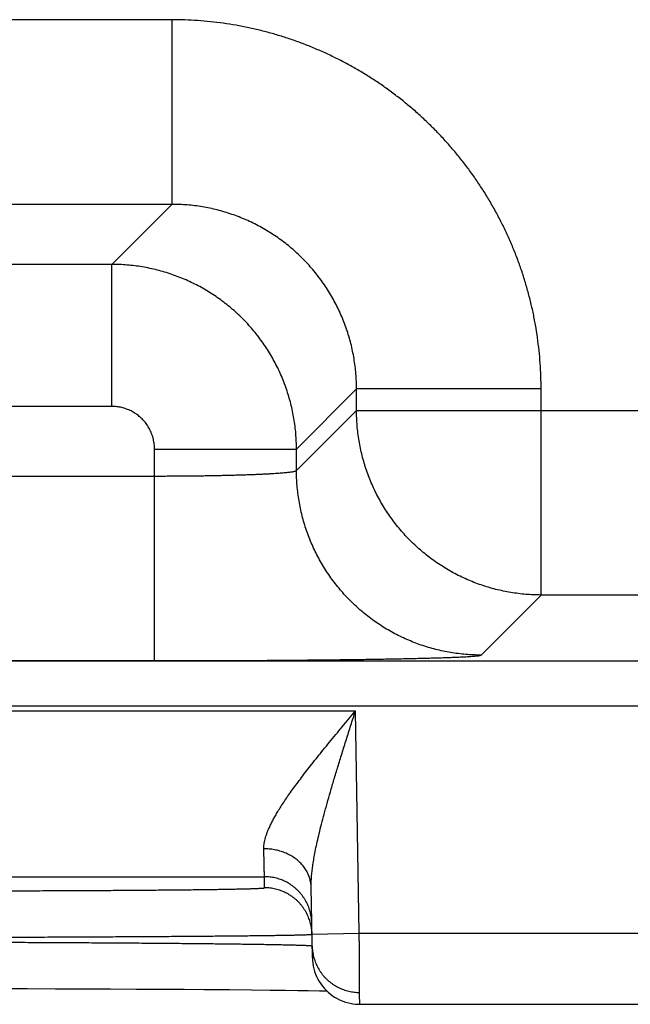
# Model space of a CAD drawing. Header units: inches. Extents: x 0 to 34, y 0 to 22.
# Tile 61 of 112: x 19.977 to 20.235, y 13.956 to 14.372. Entities that reach past the tile are written whole.
import ezdxf

# ---------------------------------------------------------------- set-up
doc = ezdxf.new("R2010")
doc.units = ezdxf.units.IN
doc.header["$LTSCALE"] = 1.87
doc.header["$MEASUREMENT"] = 0
doc.layers.get('0').update_dxf_attribs({"linetype": 'CONTINUOUS'})

msp = doc.modelspace()

# ---------------------------------------------------------------- linework, layer by layer
at = {"color": 7, "linetype": 'CONTINUOUS'}
for p, q in [((20.0416, 14.37228), (19.89129, 14.37228)), ((20.0416, 14.37228), (20.0416, 14.29429)), ((20.0416, 14.29429), (19.89129, 14.29429)), ((20.0416, 14.29429), (20.01623, 14.26892)), ((20.01623, 14.26892), (19.91666, 14.26892)), ((20.01623, 14.20893), (20.01623, 14.26892)), ((20.11959, 14.21631), (20.09422, 14.19094)), ((20.19758, 14.21631), (20.11959, 14.21631)), ((20.11959, 14.20728), (20.11959, 14.21631)), ((20.19758, 14.12929), (20.19758, 14.21631)), ((20.01623, 14.20893), (19.91666, 14.20893)), ((20.09422, 14.18191), (20.11959, 14.20728)), ((20.11959, 14.20728), (20.7433, 14.20728)), ((20.03423, 14.19094), (20.09422, 14.19094)), ((20.03423, 14.10156), (20.03423, 14.19094)), ((20.09422, 14.18191), (20.09422, 14.19094)), ((19.89866, 14.17955), (20.03423, 14.17955)), ((20.17221, 14.10392), (20.19758, 14.12929)), ((20.66531, 14.12929), (20.19758, 14.12929)), ((18.41877, 14.10148), (25.80914, 14.10148)), ((19.89866, 14.10156), (20.03423, 14.10156)), ((18.41877, 14.08246), (25.80914, 14.08246)), ((19.44177, 14.0803), (20.11912, 14.0803)), ((20.12076, 13.98641), (20.11912, 14.0803)), ((19.48021, 14.01031), (20.08068, 14.01031)), ((20.08077, 14.00563), (20.08068, 14.01031)), ((20.10094, 13.97606), (20.10042, 14.00582)), ((20.10076, 13.98606), (20.12076, 13.98641)), ((20.12076, 13.98641), (20.37013, 13.98641)), ((19.96813, 13.96306), (19.98037, 13.96303)), ((19.98037, 13.96303), (19.9924, 13.963)), ((19.9924, 13.963), (20.00416, 13.96296)), ((20.00416, 13.96296), (20.01559, 13.96292)), ((20.01559, 13.96292), (20.02666, 13.96287)), ((20.02666, 13.96287), (20.03727, 13.96281)), ((20.03727, 13.96281), (20.04681, 13.96275)), ((20.04681, 13.96275), (20.05515, 13.96269)), ((20.05515, 13.96269), (20.06593, 13.9626)), ((20.06593, 13.9626), (20.07521, 13.96251)), ((20.07521, 13.96251), (20.08307, 13.96242)), ((20.08307, 13.96242), (20.08954, 13.96234)), ((20.08954, 13.96234), (20.0948, 13.96227)), ((20.0948, 13.96227), (20.09918, 13.9622)), ((20.09918, 13.9622), (20.10399, 13.96211)), ((20.10399, 13.96211), (20.10703, 13.96205)), ((20.12093, 13.95641), (20.36996, 13.95641))]:
    msp.add_line(p, q, dxfattribs=at)
msp.add_lwpolyline([(20.10094, 13.97606), (20.10099, 13.97489), (20.10111, 13.97373), (20.10131, 13.97257), (20.10156, 13.97143), (20.10189, 13.97031), (20.10228, 13.9692), (20.10273, 13.96812), (20.10325, 13.96707), (20.10383, 13.96605), (20.10446, 13.96507), (20.10515, 13.96412), (20.1059, 13.96322), (20.1067, 13.96236), (20.10755, 13.96155), (20.10844, 13.9608), (20.10937, 13.96009), (20.11035, 13.95944), (20.11136, 13.95885), (20.1124, 13.95832), (20.11348, 13.95785), (20.11458, 13.95745), (20.1157, 13.95711), (20.11684, 13.95684), (20.11799, 13.95663), (20.11915, 13.95649), (20.12032, 13.95642), (20.12093, 13.95641)], dxfattribs=at)
for points, knots in [([(20.19758, 14.21631), (20.19758, 14.21812), (20.19751, 14.22174), (20.19723, 14.22717), (20.19676, 14.23259), (20.1961, 14.238), (20.19524, 14.24338), (20.19421, 14.24872), (20.19298, 14.25403), (20.19157, 14.25929), (20.18998, 14.2645), (20.18821, 14.26965), (20.18626, 14.27474), (20.18413, 14.27975), (20.18183, 14.28469), (20.17936, 14.28954), (20.17672, 14.2943), (20.17391, 14.29897), (20.17095, 14.30354), (20.16782, 14.308), (20.16454, 14.31235), (20.16112, 14.31658), (20.15754, 14.32069), (20.15383, 14.32468), (20.14998, 14.32853), (20.146, 14.33224), (20.14189, 14.33582), (20.13765, 14.33924), (20.1333, 14.34252), (20.12884, 14.34565), (20.12427, 14.34861), (20.11961, 14.35142), (20.11484, 14.35406), (20.10999, 14.35653), (20.10505, 14.35883), (20.10004, 14.36096), (20.09495, 14.36291), (20.0898, 14.36468), (20.08459, 14.36627), (20.07933, 14.36768), (20.07402, 14.36891), (20.06868, 14.36995), (20.0633, 14.3708), (20.05789, 14.37146), (20.05247, 14.37193), (20.04704, 14.37222), (20.04341, 14.37228), (20.0416, 14.37228)], [0, 0, 0, 0, 0.022161, 0.044356, 0.066574, 0.088801, 0.111028, 0.133246, 0.155464, 0.177691, 0.199926, 0.222163, 0.244394, 0.266622, 0.288847, 0.311071, 0.333295, 0.35552, 0.377746, 0.399972, 0.422198, 0.444423, 0.466649, 0.488874, 0.511099, 0.533323, 0.555548, 0.577774, 0.6, 0.622226, 0.644452, 0.666678, 0.688903, 0.711128, 0.733352, 0.755576, 0.777805, 0.800041, 0.822277, 0.844507, 0.866729, 0.888953, 0.911185, 0.933417, 0.955638, 0.977836, 1, 1, 1, 1]), ([(20.11959, 14.21631), (20.11959, 14.21738), (20.11955, 14.21953), (20.11935, 14.22275), (20.11902, 14.22596), (20.11855, 14.22915), (20.11796, 14.23232), (20.11723, 14.23546), (20.11638, 14.23857), (20.11539, 14.24164), (20.11428, 14.24467), (20.11305, 14.24765), (20.11169, 14.25058), (20.11022, 14.25344), (20.10863, 14.25625), (20.10692, 14.25898), (20.1051, 14.26164), (20.10318, 14.26423), (20.10114, 14.26673), (20.09901, 14.26915), (20.09678, 14.27147), (20.09445, 14.27371), (20.09204, 14.27584), (20.08954, 14.27787), (20.08695, 14.2798), (20.08429, 14.28162), (20.08155, 14.28332), (20.07875, 14.28492), (20.07588, 14.28639), (20.07296, 14.28775), (20.06998, 14.28898), (20.06695, 14.29009), (20.06388, 14.29108), (20.06077, 14.29193), (20.05762, 14.29266), (20.05445, 14.29325), (20.05126, 14.29372), (20.04805, 14.29405), (20.04483, 14.29425), (20.04268, 14.29429), (20.0416, 14.29429)], [0, 0, 0, 0, 0.026326, 0.05265, 0.078971, 0.105291, 0.131612, 0.157932, 0.18425, 0.210565, 0.236878, 0.263188, 0.289496, 0.315803, 0.34211, 0.368417, 0.394724, 0.421029, 0.447334, 0.473639, 0.499944, 0.526249, 0.552554, 0.578861, 0.605169, 0.631478, 0.657787, 0.684098, 0.71041, 0.736723, 0.763038, 0.789358, 0.815684, 0.842013, 0.868345, 0.894675, 0.921003, 0.947332, 0.973663, 1, 1, 1, 1]), ([(20.09422, 14.19094), (20.09422, 14.19201), (20.09418, 14.19416), (20.09397, 14.19738), (20.09364, 14.20059), (20.09318, 14.20378), (20.09258, 14.20695), (20.09185, 14.21009), (20.09099, 14.2132), (20.09001, 14.21627), (20.0889, 14.2193), (20.08766, 14.22228), (20.0863, 14.22521), (20.08483, 14.22807), (20.08324, 14.23087), (20.08153, 14.23361), (20.07971, 14.23627), (20.07779, 14.23885), (20.07575, 14.24135), (20.07362, 14.24377), (20.07139, 14.24609), (20.06906, 14.24832), (20.06665, 14.25046), (20.06414, 14.25249), (20.06156, 14.25442), (20.0589, 14.25624), (20.05616, 14.25795), (20.05335, 14.25954), (20.05049, 14.26102), (20.04756, 14.26237), (20.04458, 14.26361), (20.04155, 14.26472), (20.03848, 14.2657), (20.03537, 14.26656), (20.03223, 14.26728), (20.02906, 14.26788), (20.02587, 14.26835), (20.02267, 14.26868), (20.01945, 14.26888), (20.01731, 14.26892), (20.01623, 14.26892)], [0, 0, 0, 0, 0.02633, 0.052658, 0.078985, 0.10531, 0.131635, 0.157961, 0.184286, 0.210609, 0.236933, 0.26326, 0.289587, 0.315904, 0.342203, 0.368494, 0.394785, 0.42108, 0.447383, 0.473692, 0.500001, 0.526307, 0.552615, 0.578933, 0.605258, 0.631584, 0.657907, 0.684231, 0.710561, 0.736892, 0.763218, 0.789538, 0.815859, 0.842182, 0.868502, 0.894809, 0.921107, 0.947401, 0.973698, 1, 1, 1, 1]), ([(20.03423, 14.19094), (20.03423, 14.19128), (20.03421, 14.19197), (20.03412, 14.19301), (20.03397, 14.19404), (20.03376, 14.19507), (20.03349, 14.19608), (20.03316, 14.19708), (20.03277, 14.19806), (20.03233, 14.19901), (20.03183, 14.19993), (20.03128, 14.20082), (20.03068, 14.20168), (20.03003, 14.20251), (20.02933, 14.20329), (20.02859, 14.20403), (20.02781, 14.20473), (20.02698, 14.20538), (20.02613, 14.20598), (20.02523, 14.20653), (20.02431, 14.20703), (20.02336, 14.20747), (20.02238, 14.20786), (20.02138, 14.20819), (20.02037, 14.20846), (20.01934, 14.20867), (20.01831, 14.20882), (20.01727, 14.20891), (20.01658, 14.20893), (20.01623, 14.20893)], [0, 0, 0, 0, 0.036617, 0.073427, 0.110383, 0.147443, 0.184567, 0.221713, 0.258844, 0.295937, 0.333007, 0.370073, 0.407151, 0.444244, 0.481347, 0.518455, 0.555564, 0.592666, 0.629753, 0.666826, 0.703904, 0.741008, 0.778157, 0.815328, 0.852478, 0.889563, 0.92654, 0.963368, 1, 1, 1, 1]), ([(20.19758, 14.12929), (20.1965, 14.12929), (20.19435, 14.12934), (20.19114, 14.12954), (20.18793, 14.12987), (20.18474, 14.13034), (20.18157, 14.13094), (20.17843, 14.13166), (20.17532, 14.13252), (20.17225, 14.1335), (20.16922, 14.13461), (20.16625, 14.13585), (20.16332, 14.13721), (20.16045, 14.13868), (20.15765, 14.14028), (20.15492, 14.14198), (20.15225, 14.1438), (20.14967, 14.14573), (20.14717, 14.14776), (20.14475, 14.1499), (20.14242, 14.15213), (20.14019, 14.15446), (20.13806, 14.15687), (20.13602, 14.15938), (20.1341, 14.16196), (20.13228, 14.16462), (20.13057, 14.16736), (20.12898, 14.17016), (20.1275, 14.17303), (20.12614, 14.17595), (20.12491, 14.17893), (20.1238, 14.18196), (20.12282, 14.18503), (20.12196, 14.18814), (20.12123, 14.19128), (20.12063, 14.19445), (20.12017, 14.19764), (20.11984, 14.20084), (20.11964, 14.20406), (20.11959, 14.20621), (20.11959, 14.20728)], [0, 0, 0, 0, 0.026315, 0.05263, 0.078945, 0.105261, 0.131577, 0.157893, 0.184209, 0.210526, 0.236843, 0.263161, 0.289478, 0.315796, 0.342114, 0.368432, 0.39475, 0.421068, 0.447387, 0.473705, 0.500023, 0.526342, 0.55266, 0.578978, 0.605297, 0.631615, 0.657932, 0.68425, 0.710567, 0.736885, 0.763203, 0.789519, 0.815835, 0.842151, 0.868467, 0.894785, 0.921098, 0.947404, 0.973703, 1, 1, 1, 1]), ([(20.03423, 14.17955), (20.03512, 14.17955), (20.03689, 14.17955), (20.03954, 14.17955), (20.04219, 14.17957), (20.04481, 14.17958), (20.04742, 14.1796), (20.05, 14.17963), (20.05255, 14.17966), (20.05507, 14.17969), (20.05754, 14.17973), (20.05997, 14.17978), (20.06234, 14.17983), (20.06466, 14.17988), (20.06693, 14.17993), (20.06912, 14.17999), (20.07125, 14.18006), (20.07331, 14.18013), (20.07529, 14.1802), (20.07719, 14.18027), (20.079, 14.18035), (20.08073, 14.18043), (20.08236, 14.18051), (20.0839, 14.1806), (20.08534, 14.18069), (20.08668, 14.18078), (20.08792, 14.18088), (20.08905, 14.18097), (20.09008, 14.18107), (20.09099, 14.18117), (20.09179, 14.18127), (20.09248, 14.18137), (20.09306, 14.18148), (20.09351, 14.18158), (20.09386, 14.18168), (20.09409, 14.18178), (20.0942, 14.18187), (20.09422, 14.18191)], [0, 0, 0, 0, 0.044232, 0.088379, 0.132351, 0.176063, 0.219431, 0.262369, 0.304793, 0.34662, 0.387767, 0.428152, 0.467698, 0.506326, 0.543961, 0.580529, 0.615958, 0.650179, 0.683124, 0.714728, 0.744929, 0.77367, 0.800892, 0.826542, 0.850571, 0.872933, 0.893583, 0.912482, 0.929595, 0.94489, 0.958341, 0.969924, 0.979626, 0.987442, 0.993383, 0.997502, 1, 1, 1, 1]), ([(20.17221, 14.10392), (20.17113, 14.10392), (20.16899, 14.10397), (20.16577, 14.10417), (20.16256, 14.1045), (20.15937, 14.10497), (20.1562, 14.10557), (20.15306, 14.10629), (20.14995, 14.10715), (20.14688, 14.10813), (20.14386, 14.10925), (20.14088, 14.11048), (20.13795, 14.11184), (20.13509, 14.11331), (20.13228, 14.11491), (20.12955, 14.11661), (20.12689, 14.11843), (20.1243, 14.12036), (20.1218, 14.12239), (20.11938, 14.12453), (20.11706, 14.12676), (20.11482, 14.12909), (20.11269, 14.1315), (20.11066, 14.13401), (20.10873, 14.13659), (20.10691, 14.13925), (20.1052, 14.14199), (20.10361, 14.14479), (20.10213, 14.14766), (20.10078, 14.15058), (20.09954, 14.15356), (20.09843, 14.15659), (20.09745, 14.15966), (20.09659, 14.16277), (20.09586, 14.16591), (20.09527, 14.16907), (20.0948, 14.17226), (20.09447, 14.17547), (20.09427, 14.17869), (20.09422, 14.18084), (20.09422, 14.18191)], [0, 0, 0, 0, 0.026313, 0.052627, 0.078941, 0.105256, 0.131571, 0.157886, 0.184201, 0.210517, 0.236833, 0.263149, 0.289465, 0.315782, 0.342098, 0.368415, 0.394732, 0.421049, 0.447367, 0.473684, 0.500001, 0.526318, 0.552636, 0.578953, 0.60527, 0.631587, 0.657904, 0.68422, 0.710537, 0.736853, 0.763169, 0.789485, 0.8158, 0.842115, 0.86843, 0.894745, 0.921059, 0.947373, 0.973687, 1, 1, 1, 1]), ([(20.03423, 14.10156), (20.03589, 14.10156), (20.0392, 14.10156), (20.04416, 14.10156), (20.04912, 14.10157), (20.05407, 14.10158), (20.05898, 14.1016), (20.06387, 14.10161), (20.06871, 14.10163), (20.07351, 14.10166), (20.07827, 14.10168), (20.08296, 14.10171), (20.08759, 14.10174), (20.09215, 14.10178), (20.09663, 14.10182), (20.10103, 14.10186), (20.10535, 14.1019), (20.10957, 14.10195), (20.1137, 14.102), (20.11772, 14.10205), (20.12163, 14.1021), (20.12543, 14.10216), (20.12911, 14.10222), (20.13266, 14.10228), (20.13609, 14.10234), (20.13938, 14.10241), (20.14254, 14.10247), (20.14555, 14.10254), (20.14842, 14.10261), (20.15114, 14.10269), (20.15371, 14.10276), (20.15612, 14.10284), (20.15838, 14.10291), (20.16047, 14.10299), (20.16239, 14.10307), (20.16415, 14.10315), (20.16574, 14.10323), (20.16716, 14.10332), (20.16841, 14.1034), (20.16947, 14.10348), (20.17037, 14.10357), (20.17108, 14.10365), (20.17162, 14.10373), (20.17197, 14.10382), (20.17216, 14.10388), (20.17221, 14.10392)], [0, 0, 0, 0, 0.035977, 0.071975, 0.107921, 0.143744, 0.179376, 0.214763, 0.249874, 0.284676, 0.319114, 0.353132, 0.386681, 0.419721, 0.452213, 0.484116, 0.515391, 0.545996, 0.575888, 0.605026, 0.633377, 0.660905, 0.687572, 0.713339, 0.73817, 0.762041, 0.784923, 0.806782, 0.827586, 0.847306, 0.865922, 0.883412, 0.89975, 0.914912, 0.928879, 0.941638, 0.953174, 0.963469, 0.972505, 0.980274, 0.986769, 0.991984, 0.995917, 0.998574, 1, 1, 1, 1]), ([(20.08042, 14.0221), (20.08041, 14.02241), (20.08043, 14.02306), (20.08052, 14.02406), (20.0807, 14.02512), (20.08096, 14.02625), (20.08132, 14.02745), (20.08176, 14.02873), (20.08231, 14.0301), (20.08296, 14.03156), (20.08371, 14.03312), (20.08459, 14.03478), (20.08559, 14.03655), (20.08671, 14.03843), (20.08797, 14.04042), (20.08937, 14.04254), (20.09091, 14.04479), (20.09259, 14.04716), (20.09441, 14.04965), (20.09638, 14.05228), (20.09848, 14.05502), (20.10073, 14.05789), (20.10309, 14.06086), (20.10557, 14.06394), (20.10816, 14.0671), (20.11082, 14.07033), (20.11355, 14.07362), (20.11632, 14.07695), (20.11818, 14.07919), (20.11912, 14.0803)], [0, 0, 0, 0, 0.013236, 0.027352, 0.042505, 0.058846, 0.076525, 0.09569, 0.116482, 0.139034, 0.16349, 0.189989, 0.218657, 0.249614, 0.282978, 0.318846, 0.35729, 0.398371, 0.442119, 0.488511, 0.537504, 0.589001, 0.642842, 0.698842, 0.756713, 0.816111, 0.876686, 0.938097, 1, 1, 1, 1]), ([(20.10042, 14.00582), (20.10041, 14.00638), (20.10041, 14.00754), (20.1005, 14.00938), (20.10066, 14.01142), (20.10092, 14.01366), (20.10127, 14.01614), (20.10173, 14.01886), (20.10231, 14.02186), (20.10301, 14.02514), (20.10384, 14.02873), (20.10481, 14.03263), (20.10592, 14.03685), (20.10718, 14.04139), (20.10857, 14.04625), (20.11009, 14.0514), (20.11174, 14.05683), (20.11349, 14.06248), (20.11532, 14.06832), (20.1172, 14.07428), (20.11848, 14.07829), (20.11912, 14.0803)], [0, 0, 0, 0, 0.021607, 0.04545, 0.071829, 0.101043, 0.133409, 0.169229, 0.208763, 0.252275, 0.299988, 0.352112, 0.408756, 0.469966, 0.53563, 0.605543, 0.679319, 0.756437, 0.836125, 0.91757, 1, 1, 1, 1]), ([(20.08068, 14.01031), (20.08068, 14.01034), (20.08068, 14.01043), (20.08068, 14.01064), (20.08067, 14.01096), (20.08066, 14.01141), (20.08065, 14.01197), (20.08063, 14.01265), (20.08061, 14.01344), (20.08059, 14.01436), (20.08057, 14.01538), (20.08055, 14.01652), (20.08052, 14.01776), (20.08049, 14.01912), (20.08045, 14.02057), (20.08043, 14.02158), (20.08042, 14.0221)], [0, 0, 0, 0, 0.007236, 0.024644, 0.052201, 0.089863, 0.13757, 0.195244, 0.262784, 0.340076, 0.426986, 0.523364, 0.629046, 0.743852, 0.86758, 1, 1, 1, 1]), ([(20.10042, 14.00582), (20.10041, 14.00614), (20.10038, 14.00678), (20.10026, 14.00773), (20.10008, 14.00868), (20.09983, 14.00962), (20.09952, 14.01054), (20.09914, 14.01144), (20.09871, 14.01233), (20.09821, 14.01319), (20.09765, 14.01403), (20.09703, 14.01484), (20.09636, 14.01561), (20.09564, 14.01636), (20.09487, 14.01706), (20.09405, 14.01773), (20.09318, 14.01836), (20.09227, 14.01894), (20.09132, 14.01948), (20.09034, 14.01998), (20.08932, 14.02042), (20.08827, 14.02082), (20.0872, 14.02116), (20.0861, 14.02146), (20.08499, 14.0217), (20.08386, 14.02188), (20.08272, 14.02201), (20.08157, 14.02209), (20.0808, 14.0221), (20.08042, 14.0221)], [0, 0, 0, 0, 0.033592, 0.067234, 0.100974, 0.134859, 0.168934, 0.203241, 0.237817, 0.272694, 0.307901, 0.343461, 0.379392, 0.415706, 0.452411, 0.489508, 0.526993, 0.564859, 0.603092, 0.641674, 0.680584, 0.719796, 0.759282, 0.79901, 0.838945, 0.87905, 0.919288, 0.959618, 1, 1, 1, 1]), ([(20.10068, 13.99066), (20.10068, 13.99104), (20.10064, 13.99181), (20.10052, 13.99295), (20.10034, 13.99409), (20.10009, 13.99521), (20.09977, 13.99632), (20.09939, 13.99741), (20.09896, 13.99847), (20.09846, 13.99951), (20.0979, 14.00051), (20.09728, 14.00149), (20.09661, 14.00242), (20.09589, 14.00332), (20.09512, 14.00417), (20.09429, 14.00498), (20.09343, 14.00574), (20.09252, 14.00644), (20.09157, 14.0071), (20.09059, 14.0077), (20.08957, 14.00824), (20.08853, 14.00872), (20.08746, 14.00914), (20.08636, 14.0095), (20.08525, 14.00979), (20.08412, 14.01002), (20.08298, 14.01019), (20.08184, 14.01029), (20.08107, 14.01031), (20.08068, 14.01031)], [0, 0, 0, 0, 0.037036, 0.074073, 0.111109, 0.148146, 0.185182, 0.222218, 0.259255, 0.296292, 0.333328, 0.370365, 0.407402, 0.444439, 0.481476, 0.518513, 0.55555, 0.592587, 0.629624, 0.666662, 0.703699, 0.740736, 0.777774, 0.814812, 0.851849, 0.888887, 0.925925, 0.962962, 1, 1, 1, 1]), ([(19.93081, 14.00432), (19.93256, 14.00432), (19.93605, 14.00432), (19.94128, 14.00432), (19.94649, 14.00433), (19.95169, 14.00433), (19.95686, 14.00434), (19.96199, 14.00435), (19.96709, 14.00436), (19.97214, 14.00437), (19.97714, 14.00438), (19.98209, 14.0044), (19.98698, 14.00441), (19.99179, 14.00443), (19.99653, 14.00445), (20.0012, 14.00447), (20.00577, 14.00449), (20.01025, 14.00452), (20.01464, 14.00454), (20.01893, 14.00457), (20.0231, 14.0046), (20.02717, 14.00463), (20.03112, 14.00466), (20.03494, 14.00469), (20.03864, 14.00472), (20.04221, 14.00475), (20.04564, 14.00479), (20.04893, 14.00482), (20.05208, 14.00486), (20.05508, 14.0049), (20.05793, 14.00493), (20.06063, 14.00497), (20.06316, 14.00501), (20.06554, 14.00505), (20.06775, 14.00509), (20.06979, 14.00514), (20.07167, 14.00518), (20.07337, 14.00522), (20.0749, 14.00526), (20.07626, 14.00531), (20.07743, 14.00535), (20.07843, 14.0054), (20.07925, 14.00544), (20.07988, 14.00549), (20.08036, 14.00552), (20.08059, 14.00557), (20.08077, 14.00559), (20.08077, 14.00563)], [0, 0, 0, 0, 0.034938, 0.069822, 0.104609, 0.139256, 0.17372, 0.207965, 0.241959, 0.275665, 0.309042, 0.342047, 0.374635, 0.40676, 0.438383, 0.469471, 0.499988, 0.529897, 0.55916, 0.587742, 0.615608, 0.642725, 0.669059, 0.694578, 0.71925, 0.743045, 0.765938, 0.787899, 0.808901, 0.828917, 0.847922, 0.865896, 0.882816, 0.89866, 0.913408, 0.927046, 0.939559, 0.950929, 0.961138, 0.970173, 0.978025, 0.984687, 0.990153, 0.994415, 0.997469, 0.999319, 1, 1, 1, 1]), ([(20.10076, 13.98606), (20.10075, 13.98642), (20.10072, 13.98716), (20.1006, 13.98827), (20.10042, 13.98941), (20.10017, 13.99053), (20.09985, 13.99164), (20.09948, 13.99273), (20.09904, 13.99379), (20.09854, 13.99483), (20.09798, 13.99584), (20.09736, 13.99681), (20.09669, 13.99774), (20.09597, 13.99864), (20.0952, 13.99949), (20.09438, 14.0003), (20.09351, 14.00106), (20.0926, 14.00176), (20.09165, 14.00242), (20.09067, 14.00302), (20.08965, 14.00356), (20.08861, 14.00404), (20.08754, 14.00446), (20.08644, 14.00482), (20.08533, 14.00511), (20.0842, 14.00534), (20.08306, 14.00551), (20.08192, 14.00561), (20.08115, 14.00563), (20.08077, 14.00563)], [0, 0, 0, 0, 0.034394, 0.071532, 0.10867, 0.145808, 0.182946, 0.220084, 0.257223, 0.294361, 0.331499, 0.368637, 0.405776, 0.442914, 0.480053, 0.517192, 0.55433, 0.591469, 0.628608, 0.665747, 0.702886, 0.740025, 0.777164, 0.814303, 0.851443, 0.888582, 0.925721, 0.962861, 1, 1, 1, 1]), ([(19.93081, 13.98467), (19.93275, 13.98467), (19.93662, 13.98468), (19.94241, 13.9847), (19.94819, 13.98471), (19.95396, 13.98473), (19.95969, 13.98474), (19.96539, 13.98476), (19.97105, 13.98478), (19.97666, 13.9848), (19.98222, 13.98482), (19.98772, 13.98484), (19.99315, 13.98486), (19.99851, 13.98489), (20.00379, 13.98491), (20.00899, 13.98494), (20.01409, 13.98496), (20.0191, 13.98499), (20.024, 13.98502), (20.02879, 13.98505), (20.03347, 13.98507), (20.03803, 13.9851), (20.04247, 13.98513), (20.04677, 13.98517), (20.05094, 13.9852), (20.05497, 13.98523), (20.05886, 13.98526), (20.06259, 13.98529), (20.06617, 13.98533), (20.0696, 13.98536), (20.07286, 13.98539), (20.07596, 13.98543), (20.07889, 13.98546), (20.08165, 13.9855), (20.08423, 13.98553), (20.08663, 13.98557), (20.08885, 13.9856), (20.09089, 13.98563), (20.09274, 13.98567), (20.0944, 13.9857), (20.09587, 13.98574), (20.09715, 13.98577), (20.09823, 13.98581), (20.09912, 13.98584), (20.0998, 13.98588), (20.10033, 13.98589), (20.10053, 13.98594), (20.10066, 13.98595)], [0, 0, 0, 0, 0.034185, 0.068322, 0.102374, 0.136301, 0.170067, 0.203635, 0.236968, 0.270025, 0.302769, 0.335161, 0.367158, 0.398722, 0.429814, 0.460405, 0.49046, 0.519943, 0.548817, 0.577049, 0.60461, 0.631467, 0.657587, 0.682938, 0.707492, 0.731222, 0.754102, 0.776107, 0.797209, 0.817383, 0.836603, 0.85485, 0.872102, 0.888338, 0.903537, 0.917684, 0.930763, 0.94276, 0.953657, 0.963441, 0.972101, 0.979627, 0.98601, 0.991243, 0.995322, 0.998241, 1, 1, 1, 1]), ([(20.12093, 13.95641), (20.12093, 13.95642), (20.12093, 13.95651), (20.12093, 13.95655), (20.12093, 13.95678), (20.12093, 13.95704), (20.12093, 13.95741), (20.12093, 13.95784), (20.12092, 13.95836), (20.12092, 13.95895), (20.12091, 13.95962), (20.12091, 13.96037), (20.12091, 13.96118), (20.1209, 13.96207), (20.12089, 13.96303), (20.12089, 13.96405), (20.12088, 13.96513), (20.12088, 13.96627), (20.12087, 13.96746), (20.12086, 13.96871), (20.12085, 13.97001), (20.12085, 13.97135), (20.12084, 13.97273), (20.12083, 13.97415), (20.12082, 13.97561), (20.12081, 13.9771), (20.1208, 13.97861), (20.1208, 13.98014), (20.12079, 13.9817), (20.12078, 13.98326), (20.12077, 13.98483), (20.12076, 13.98589), (20.12076, 13.98641)], [0, 0, 0, 0, 0.00064, 0.004333, 0.010782, 0.019967, 0.031861, 0.046436, 0.063662, 0.083494, 0.105867, 0.130717, 0.157984, 0.187601, 0.219471, 0.253497, 0.289593, 0.327669, 0.367598, 0.409245, 0.452499, 0.497264, 0.543433, 0.590893, 0.639507, 0.689121, 0.739592, 0.79079, 0.84258, 0.894814, 0.947338, 1, 1, 1, 1]), ([(19.93085, 13.98274), (19.93278, 13.98274), (19.93665, 13.98273), (19.94245, 13.98272), (19.94823, 13.9827), (19.95399, 13.98268), (19.95973, 13.98266), (19.96543, 13.98264), (19.97109, 13.98262), (19.97671, 13.9826), (19.98227, 13.98258), (19.98777, 13.98255), (19.99321, 13.98252), (19.99857, 13.9825), (20.00385, 13.98247), (20.00904, 13.98244), (20.01415, 13.9824), (20.01915, 13.98237), (20.02406, 13.98234), (20.02885, 13.9823), (20.03353, 13.98227), (20.03809, 13.98223), (20.04253, 13.98219), (20.04683, 13.98215), (20.051, 13.98211), (20.05503, 13.98207), (20.05892, 13.98203), (20.06266, 13.98199), (20.06624, 13.98195), (20.06967, 13.9819), (20.07293, 13.98186), (20.07603, 13.98182), (20.07896, 13.98177), (20.08172, 13.98173), (20.0843, 13.98168), (20.0867, 13.98164), (20.08892, 13.98159), (20.09096, 13.98155), (20.09281, 13.9815), (20.09447, 13.98145), (20.09594, 13.98141), (20.09722, 13.98136), (20.09831, 13.98132), (20.0992, 13.98127), (20.09988, 13.98122), (20.10041, 13.98119), (20.10062, 13.98114), (20.10075, 13.98113)], [0, 0, 0, 0, 0.034176, 0.068309, 0.102358, 0.136287, 0.170057, 0.203629, 0.236961, 0.270017, 0.302758, 0.335147, 0.36714, 0.398699, 0.429788, 0.460377, 0.49043, 0.51991, 0.548779, 0.577008, 0.604564, 0.631417, 0.657533, 0.682881, 0.707432, 0.731159, 0.754036, 0.776038, 0.797138, 0.817309, 0.836528, 0.854773, 0.872024, 0.888261, 0.903462, 0.91761, 0.93069, 0.942688, 0.953588, 0.963377, 0.972042, 0.979574, 0.985964, 0.991207, 0.995295, 0.998225, 1, 1, 1, 1]), ([(20.10085, 13.98099), (20.10086, 13.98064), (20.10089, 13.9799), (20.10101, 13.97879), (20.1012, 13.97765), (20.10144, 13.97653), (20.10176, 13.97542), (20.10214, 13.97434), (20.10258, 13.97327), (20.10307, 13.97223), (20.10363, 13.97123), (20.10425, 13.97025), (20.10492, 13.96932), (20.10564, 13.96842), (20.10642, 13.96757), (20.10724, 13.96676), (20.1081, 13.96601), (20.10901, 13.9653), (20.10996, 13.96464), (20.11094, 13.96405), (20.11196, 13.96351), (20.113, 13.96302), (20.11407, 13.9626), (20.11517, 13.96225), (20.11628, 13.96195), (20.11741, 13.96172), (20.11855, 13.96156), (20.1197, 13.96146), (20.12046, 13.96143), (20.12085, 13.96143)], [0, 0, 0, 0, 0.034076, 0.071226, 0.108376, 0.145526, 0.182676, 0.219826, 0.256976, 0.294126, 0.331277, 0.368427, 0.405578, 0.442728, 0.479879, 0.51703, 0.554181, 0.591332, 0.628483, 0.665634, 0.702786, 0.739937, 0.777089, 0.814241, 0.851392, 0.888544, 0.925696, 0.962848, 1, 1, 1, 1])]:
    msp.add_open_spline(points, degree=3, knots=knots, dxfattribs=at)
for points in [[(20.10066, 13.98595), (20.10071, 13.98595), (20.10076, 13.98594), (20.10076, 13.98598)], [(20.10076, 13.98598), (20.10076, 13.98601), (20.10076, 13.98604), (20.10076, 13.98606)], [(20.10075, 13.98113), (20.1008, 13.98113), (20.10085, 13.98112), (20.10085, 13.98108)]]:
    msp.add_open_spline(points, degree=3, dxfattribs=at)

doc.saveas('drawing.dxf')
